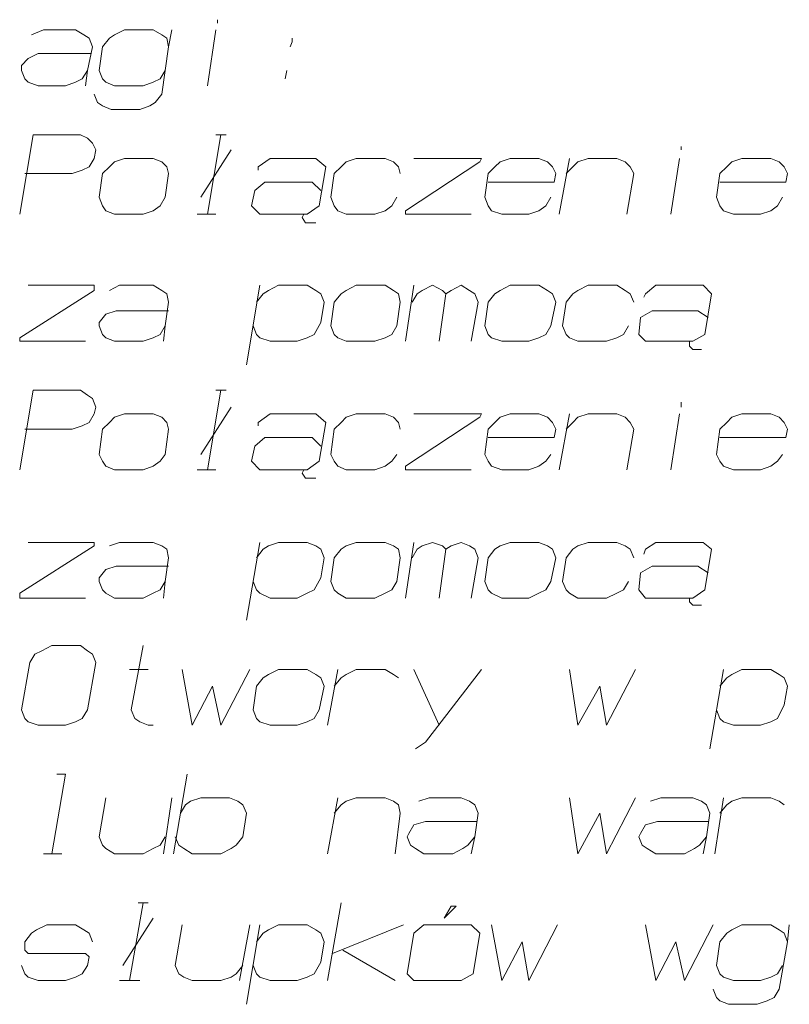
# Model space of a CAD drawing. Header units: millimetres. Extents: x 5545 to 136428, y -146986 to -36607.
# Tile 81 of 105: x 47704 to 47824, y -56210 to -56058. Entities that reach past the tile are written whole.
import ezdxf

# ---------------------------------------------------------------- set-up
doc = ezdxf.new("R2010")
doc.units = ezdxf.units.MM
doc.header["$LTSCALE"] = 8
doc.layers.add('1', color=7, linetype='Continuous')

msp = doc.modelspace()

# ---------------------------------------------------------------- linework, layer by layer
at = {"layer": '1', "color": 7, "lineweight": 18}
for points in [[(47735.131, -56058.452), (47735.131, -56057.928)], [(47708.151, -56059.5), (47706.317, -56060.286)], [(47713.128, -56059.5), (47708.151, -56059.5)], [(47714.438, -56060.286), (47713.128, -56059.5)], [(47720.724, -56059.5), (47719.152, -56060.286)], [(47725.177, -56059.5), (47720.724, -56059.5)], [(47726.487, -56060.286), (47725.177, -56059.5)], [(47727.534, -56062.119), (47728.058, -56059.5)], [(47733.559, -56068.144), (47734.869, -56059.5)], [(47715.223, -56060.809), (47714.438, -56060.286)], [(47715.747, -56062.119), (47715.223, -56060.809)], [(47718.367, -56060.809), (47717.319, -56062.119)], [(47719.152, -56060.286), (47718.367, -56060.809)], [(47727.272, -56060.809), (47726.487, -56060.286)], [(47727.534, -56062.119), (47727.272, -56060.809)], [(47746.656, -56061.333), (47746.656, -56060.809)], [(47714.961, -56065.786), (47715.747, -56062.119)], [(47717.319, -56062.119), (47716.795, -56065.786)], [(47726.487, -56069.453), (47727.534, -56062.119)], [(47746.394, -56062.119), (47746.656, -56061.333)], [(47705.794, -56063.953), (47704.746, -56065)], [(47707.365, -56063.167), (47705.794, -56063.953)], [(47715.485, -56063.167), (47707.365, -56063.167)], [(47704.746, -56065), (47704.746, -56065.786)], [(47704.746, -56065.786), (47705.27, -56067.096)], [(47705.27, -56067.096), (47705.794, -56067.62)], [(47713.128, -56067.62), (47714.176, -56067.096)], [(47714.176, -56067.096), (47714.961, -56065.786)], [(47714.699, -56068.144), (47714.961, -56065.786)], [(47716.795, -56065.786), (47717.319, -56067.096)], [(47717.319, -56067.096), (47717.843, -56067.62)], [(47725.177, -56067.62), (47726.225, -56067.096)], [(47726.225, -56067.096), (47727.011, -56065.786)], [(47745.608, -56067.096), (47745.87, -56065.786)], [(47705.794, -56067.62), (47707.365, -56068.144)], [(47707.365, -56068.144), (47711.556, -56068.144)], [(47711.556, -56068.144), (47713.128, -56067.62)], [(47717.843, -56067.62), (47719.152, -56068.144)], [(47719.152, -56068.144), (47723.605, -56068.144)], [(47723.605, -56068.144), (47725.177, -56067.62)], [(47716.009, -56069.453), (47716.533, -56070.763)], [(47725.439, -56070.763), (47726.487, -56069.453)], [(47716.533, -56070.763), (47717.319, -56071.287)], [(47717.319, -56071.287), (47718.629, -56071.811)], [(47723.081, -56071.811), (47724.653, -56071.287)], [(47724.653, -56071.287), (47725.439, -56070.763)], [(47718.629, -56071.811), (47723.081, -56071.811)], [(47704.484, -56088.051), (47706.579, -56075.74)], [(47706.579, -56075.74), (47713.914, -56075.74)], [(47713.914, -56075.74), (47714.961, -56076.264)], [(47714.961, -56076.264), (47715.747, -56077.05)], [(47733.559, -56088.051), (47735.654, -56075.74)], [(47734.869, -56075.74), (47736.44, -56075.74)], [(47715.747, -56077.05), (47716.271, -56078.097)], [(47806.901, -56078.097), (47806.901, -56077.573)], [(47716.271, -56078.097), (47716.009, -56079.407)], [(47737.226, -56078.097), (47732.511, -56085.432)], [(47715.223, -56080.717), (47714.176, -56081.241)], [(47716.009, -56079.407), (47715.223, -56080.717)], [(47718.367, -56080.717), (47717.319, -56081.764)], [(47719.152, -56079.931), (47718.367, -56080.717)], [(47720.724, -56079.407), (47719.152, -56079.931)], [(47725.177, -56079.407), (47720.724, -56079.407)], [(47726.487, -56079.931), (47725.177, -56079.407)], [(47727.272, -56080.717), (47726.487, -56079.931)], [(47727.534, -56081.764), (47727.272, -56080.717)], [(47743.251, -56079.407), (47741.417, -56080.717)], [(47741.417, -56080.717), (47741.417, -56081.241)], [(47750.323, -56079.407), (47743.251, -56079.407)], [(47751.895, -56080.717), (47750.323, -56079.407)], [(47750.847, -56086.741), (47751.895, -56080.717)], [(47753.204, -56081.764), (47754.252, -56080.717)], [(47754.252, -56080.717), (47755.038, -56079.931)], [(47755.038, -56079.931), (47756.609, -56079.407)], [(47756.609, -56079.407), (47761.062, -56079.407)], [(47761.062, -56079.407), (47762.372, -56079.931)], [(47762.372, -56079.931), (47763.158, -56080.717)], [(47763.158, -56080.717), (47763.42, -56081.764)], [(47775.731, -56079.931), (47764.206, -56087.527)], [(47765.515, -56079.407), (47775.993, -56079.407)], [(47775.993, -56079.407), (47775.731, -56079.931)], [(47778.088, -56080.717), (47777.041, -56081.764)], [(47778.874, -56079.931), (47778.088, -56080.717)], [(47780.446, -56079.407), (47778.874, -56079.931)], [(47784.899, -56079.407), (47780.446, -56079.407)], [(47786.208, -56079.931), (47784.899, -56079.407)], [(47786.994, -56080.717), (47786.208, -56079.931)], [(47787.518, -56081.764), (47786.994, -56080.717)], [(47788.042, -56088.051), (47789.614, -56079.407)], [(47789.09, -56081.764), (47790.137, -56080.717)], [(47790.137, -56080.717), (47790.923, -56079.931)], [(47790.923, -56079.931), (47792.495, -56079.407)], [(47792.495, -56079.407), (47796.948, -56079.407)], [(47796.948, -56079.407), (47798.258, -56079.931)], [(47798.258, -56079.931), (47799.043, -56080.717)], [(47799.043, -56080.717), (47799.567, -56081.764)], [(47805.33, -56088.051), (47806.64, -56079.407)], [(47813.974, -56080.717), (47812.926, -56081.764)], [(47814.76, -56079.931), (47813.974, -56080.717)], [(47816.331, -56079.407), (47814.76, -56079.931)], [(47820.784, -56079.407), (47816.331, -56079.407)], [(47822.094, -56079.931), (47820.784, -56079.407)], [(47822.88, -56080.717), (47822.094, -56079.931)], [(47823.404, -56081.764), (47822.88, -56080.717)], [(47712.604, -56081.764), (47705.27, -56081.764)], [(47714.176, -56081.241), (47712.604, -56081.764)], [(47717.319, -56081.764), (47716.795, -56085.432)], [(47727.011, -56085.432), (47727.534, -56081.764)], [(47752.68, -56085.432), (47753.204, -56081.764)], [(47777.041, -56081.764), (47776.517, -56085.432)], [(47787.256, -56083.074), (47787.518, -56081.764)], [(47799.567, -56081.764), (47798.519, -56088.051)], [(47812.926, -56081.764), (47812.402, -56085.432)], [(47823.142, -56083.074), (47823.404, -56081.764)], [(47742.465, -56083.074), (47740.893, -56084.384)], [(47749.799, -56083.074), (47742.465, -56083.074)], [(47751.109, -56084.384), (47749.799, -56083.074)], [(47777.041, -56083.074), (47787.256, -56083.074)], [(47812.926, -56083.074), (47823.142, -56083.074)], [(47716.795, -56085.432), (47717.319, -56086.741)], [(47726.225, -56086.741), (47727.011, -56085.432)], [(47740.893, -56084.384), (47740.369, -56086.741)], [(47753.204, -56086.741), (47752.68, -56085.432)], [(47762.896, -56085.432), (47762.11, -56086.741)], [(47776.517, -56085.432), (47777.041, -56086.741)], [(47785.946, -56086.741), (47786.732, -56085.432)], [(47812.402, -56085.432), (47812.926, -56086.741)], [(47821.832, -56086.741), (47822.618, -56085.432)], [(47717.319, -56086.741), (47717.843, -56087.527)], [(47725.177, -56087.527), (47726.225, -56086.741)], [(47740.369, -56086.741), (47741.679, -56088.051)], [(47749.013, -56088.051), (47750.847, -56086.741)], [(47753.728, -56087.527), (47753.204, -56086.741)], [(47762.11, -56086.741), (47761.062, -56087.527)], [(47777.041, -56086.741), (47777.564, -56087.527)], [(47784.899, -56087.527), (47785.946, -56086.741)], [(47812.926, -56086.741), (47813.45, -56087.527)], [(47820.784, -56087.527), (47821.832, -56086.741)], [(47717.843, -56087.527), (47719.152, -56088.051)], [(47719.152, -56088.051), (47723.605, -56088.051)], [(47723.605, -56088.051), (47725.177, -56087.527)], [(47731.987, -56088.051), (47733.559, -56088.051)], [(47733.559, -56088.051), (47734.869, -56088.051)], [(47741.679, -56088.051), (47749.013, -56088.051)], [(47748.489, -56088.051), (47748.227, -56088.575)], [(47755.038, -56088.051), (47753.728, -56087.527)], [(47759.491, -56088.051), (47755.038, -56088.051)], [(47761.062, -56087.527), (47759.491, -56088.051)], [(47764.206, -56087.527), (47764.206, -56088.051)], [(47764.206, -56088.051), (47774.421, -56088.051)], [(47777.564, -56087.527), (47779.136, -56088.051)], [(47779.136, -56088.051), (47783.327, -56088.051)], [(47783.327, -56088.051), (47784.899, -56087.527)], [(47813.45, -56087.527), (47815.022, -56088.051)], [(47815.022, -56088.051), (47819.213, -56088.051)], [(47819.213, -56088.051), (47820.784, -56087.527)], [(47748.227, -56088.575), (47748.751, -56089.361)], [(47748.751, -56089.361), (47750.323, -56089.361)], [(47705.794, -56099.052), (47716.009, -56099.052)], [(47716.009, -56099.052), (47716.009, -56099.838)], [(47719.938, -56099.052), (47718.367, -56099.838)], [(47725.177, -56099.052), (47719.938, -56099.052)], [(47726.487, -56099.838), (47725.177, -56099.052)], [(47739.584, -56111.363), (47741.679, -56099.052)], [(47742.989, -56099.838), (47744.56, -56099.052)], [(47744.56, -56099.052), (47749.013, -56099.052)], [(47749.013, -56099.052), (47750.323, -56099.838)], [(47756.609, -56099.052), (47755.038, -56099.838)], [(47761.062, -56099.052), (47756.609, -56099.052)], [(47762.372, -56099.838), (47761.062, -56099.052)], [(47764.206, -56107.696), (47765.515, -56099.052)], [(47766.825, -56099.838), (47768.397, -56099.052)], [(47768.397, -56099.052), (47769.968, -56099.838)], [(47771.278, -56099.838), (47772.85, -56099.052)], [(47772.85, -56099.052), (47774.159, -56099.838)], [(47780.446, -56099.052), (47778.874, -56099.838)], [(47784.899, -56099.052), (47780.446, -56099.052)], [(47786.208, -56099.838), (47784.899, -56099.052)], [(47790.923, -56099.838), (47792.495, -56099.052)], [(47792.495, -56099.052), (47796.948, -56099.052)], [(47796.948, -56099.052), (47798.258, -56099.838)], [(47802.972, -56099.052), (47801.401, -56100.362)], [(47810.307, -56099.052), (47802.972, -56099.052)], [(47811.616, -56100.362), (47810.307, -56099.052)], [(47716.009, -56099.838), (47704.484, -56107.172)], [(47727.272, -56100.362), (47726.487, -56099.838)], [(47727.534, -56101.672), (47727.272, -56100.362)], [(47741.155, -56101.672), (47742.203, -56100.362)], [(47742.203, -56100.362), (47742.989, -56099.838)], [(47750.323, -56099.838), (47751.109, -56100.362)], [(47751.109, -56100.362), (47751.633, -56101.672)], [(47754.252, -56100.362), (47753.204, -56101.672)], [(47755.038, -56099.838), (47754.252, -56100.362)], [(47763.158, -56100.362), (47762.372, -56099.838)], [(47763.42, -56101.672), (47763.158, -56100.362)], [(47765.253, -56101.672), (47766.039, -56100.362)], [(47766.039, -56100.362), (47766.825, -56099.838)], [(47769.444, -56107.696), (47770.492, -56100.362)], [(47769.968, -56099.838), (47770.492, -56100.362)], [(47770.492, -56100.362), (47771.278, -56099.838)], [(47774.159, -56099.838), (47774.945, -56100.362)], [(47774.945, -56100.362), (47775.469, -56101.672)], [(47778.088, -56100.362), (47777.041, -56101.672)], [(47778.874, -56099.838), (47778.088, -56100.362)], [(47786.994, -56100.362), (47786.208, -56099.838)], [(47787.518, -56101.672), (47786.994, -56100.362)], [(47789.09, -56101.672), (47790.137, -56100.362)], [(47790.137, -56100.362), (47790.923, -56099.838)], [(47798.258, -56099.838), (47799.043, -56100.362)], [(47799.043, -56100.362), (47799.567, -56101.672)], [(47801.401, -56100.362), (47801.139, -56100.886)], [(47810.569, -56106.648), (47811.616, -56100.362)], [(47727.011, -56105.339), (47727.534, -56101.672)], [(47751.633, -56101.672), (47751.109, -56104.815)], [(47753.204, -56101.672), (47752.68, -56105.339)], [(47762.896, -56105.339), (47763.42, -56101.672)], [(47775.469, -56101.672), (47774.421, -56107.696)], [(47777.041, -56101.672), (47776.517, -56105.339)], [(47786.732, -56105.339), (47787.518, -56101.672)], [(47788.566, -56105.339), (47789.09, -56101.672)], [(47717.843, -56103.505), (47716.795, -56104.815)], [(47719.414, -56102.981), (47717.843, -56103.505)], [(47727.534, -56102.981), (47719.414, -56102.981)], [(47802.449, -56102.981), (47800.615, -56104.029)], [(47809.521, -56102.981), (47802.449, -56102.981)], [(47811.092, -56104.029), (47809.521, -56102.981)], [(47716.795, -56104.815), (47716.795, -56105.339)], [(47751.109, -56104.815), (47750.061, -56106.648)], [(47800.615, -56104.029), (47800.353, -56106.648)], [(47716.795, -56105.339), (47717.319, -56106.648)], [(47717.319, -56106.648), (47717.843, -56107.172)], [(47725.177, -56107.172), (47726.225, -56106.648)], [(47726.225, -56106.648), (47727.011, -56105.339)], [(47726.749, -56107.696), (47727.011, -56105.339)], [(47741.155, -56106.648), (47740.631, -56105.339)], [(47741.679, -56107.172), (47741.155, -56106.648)], [(47750.061, -56106.648), (47749.013, -56107.172)], [(47752.68, -56105.339), (47753.204, -56106.648)], [(47753.204, -56106.648), (47753.728, -56107.172)], [(47761.062, -56107.172), (47762.11, -56106.648)], [(47762.11, -56106.648), (47762.896, -56105.339)], [(47776.517, -56105.339), (47777.041, -56106.648)], [(47777.041, -56106.648), (47777.564, -56107.172)], [(47784.899, -56107.172), (47785.946, -56106.648)], [(47785.946, -56106.648), (47786.732, -56105.339)], [(47789.09, -56106.648), (47788.566, -56105.339)], [(47789.614, -56107.172), (47789.09, -56106.648)], [(47797.996, -56106.648), (47796.948, -56107.172)], [(47798.781, -56105.339), (47797.996, -56106.648)], [(47800.353, -56106.648), (47801.401, -56107.696)], [(47808.735, -56107.696), (47810.569, -56106.648)], [(47704.484, -56107.172), (47704.484, -56107.696)], [(47704.484, -56107.696), (47714.699, -56107.696)], [(47717.843, -56107.172), (47719.152, -56107.696)], [(47719.152, -56107.696), (47723.605, -56107.696)], [(47723.605, -56107.696), (47725.177, -56107.172)], [(47743.251, -56107.696), (47741.679, -56107.172)], [(47747.442, -56107.696), (47743.251, -56107.696)], [(47749.013, -56107.172), (47747.442, -56107.696)], [(47753.728, -56107.172), (47755.038, -56107.696)], [(47755.038, -56107.696), (47759.491, -56107.696)], [(47759.491, -56107.696), (47761.062, -56107.172)], [(47777.564, -56107.172), (47779.136, -56107.696)], [(47779.136, -56107.696), (47783.327, -56107.696)], [(47783.327, -56107.696), (47784.899, -56107.172)], [(47790.923, -56107.696), (47789.614, -56107.172)], [(47795.376, -56107.696), (47790.923, -56107.696)], [(47796.948, -56107.172), (47795.376, -56107.696)], [(47801.401, -56107.696), (47808.735, -56107.696)], [(47808.211, -56107.696), (47808.211, -56108.482)], [(47808.211, -56108.482), (47808.735, -56109.006)], [(47808.735, -56109.006), (47810.045, -56109.006)], [(47704.484, -56127.603), (47706.579, -56115.292)], [(47706.579, -56115.292), (47713.914, -56115.292)], [(47713.914, -56115.292), (47714.961, -56116.078)], [(47733.559, -56127.603), (47735.654, -56115.292)], [(47734.869, -56115.292), (47736.44, -56115.292)], [(47714.961, -56116.078), (47715.747, -56116.602)], [(47715.747, -56116.602), (47716.271, -56117.912)], [(47806.901, -56117.912), (47806.901, -56117.126)], [(47716.009, -56118.96), (47715.223, -56120.269)], [(47716.271, -56117.912), (47716.009, -56118.96)], [(47720.724, -56118.96), (47719.152, -56119.483)], [(47725.177, -56118.96), (47720.724, -56118.96)], [(47726.487, -56119.483), (47725.177, -56118.96)], [(47737.226, -56117.912), (47732.511, -56125.246)], [(47743.251, -56118.96), (47741.417, -56120.269)], [(47750.323, -56118.96), (47743.251, -56118.96)], [(47751.895, -56120.269), (47750.323, -56118.96)], [(47755.038, -56119.483), (47756.609, -56118.96)], [(47756.609, -56118.96), (47761.062, -56118.96)], [(47761.062, -56118.96), (47762.372, -56119.483)], [(47765.515, -56118.96), (47775.993, -56118.96)], [(47775.993, -56118.96), (47775.731, -56119.483)], [(47780.446, -56118.96), (47778.874, -56119.483)], [(47784.899, -56118.96), (47780.446, -56118.96)], [(47786.208, -56119.483), (47784.899, -56118.96)], [(47788.042, -56127.603), (47789.614, -56118.96)], [(47790.923, -56119.483), (47792.495, -56118.96)], [(47792.495, -56118.96), (47796.948, -56118.96)], [(47796.948, -56118.96), (47798.258, -56119.483)], [(47805.33, -56127.603), (47806.64, -56118.96)], [(47816.331, -56118.96), (47814.76, -56119.483)], [(47820.784, -56118.96), (47816.331, -56118.96)], [(47822.094, -56119.483), (47820.784, -56118.96)], [(47715.223, -56120.269), (47714.176, -56120.793)], [(47718.367, -56120.269), (47717.319, -56121.317)], [(47719.152, -56119.483), (47718.367, -56120.269)], [(47727.272, -56120.269), (47726.487, -56119.483)], [(47727.534, -56121.317), (47727.272, -56120.269)], [(47741.417, -56120.269), (47741.417, -56120.793)], [(47750.847, -56126.294), (47751.895, -56120.269)], [(47753.204, -56121.317), (47754.252, -56120.269)], [(47754.252, -56120.269), (47755.038, -56119.483)], [(47762.372, -56119.483), (47763.158, -56120.269)], [(47763.158, -56120.269), (47763.42, -56121.317)], [(47775.731, -56119.483), (47764.206, -56127.08)], [(47778.088, -56120.269), (47777.041, -56121.317)], [(47778.874, -56119.483), (47778.088, -56120.269)], [(47786.994, -56120.269), (47786.208, -56119.483)], [(47787.518, -56121.317), (47786.994, -56120.269)], [(47789.09, -56121.317), (47790.137, -56120.269)], [(47790.137, -56120.269), (47790.923, -56119.483)], [(47798.258, -56119.483), (47799.043, -56120.269)], [(47799.043, -56120.269), (47799.567, -56121.317)], [(47813.974, -56120.269), (47812.926, -56121.317)], [(47814.76, -56119.483), (47813.974, -56120.269)], [(47822.88, -56120.269), (47822.094, -56119.483)], [(47823.404, -56121.317), (47822.88, -56120.269)], [(47712.604, -56121.317), (47705.27, -56121.317)], [(47714.176, -56120.793), (47712.604, -56121.317)], [(47717.319, -56121.317), (47716.795, -56125.246)], [(47727.011, -56125.246), (47727.534, -56121.317)], [(47752.68, -56125.246), (47753.204, -56121.317)], [(47777.041, -56121.317), (47776.517, -56125.246)], [(47787.256, -56122.627), (47787.518, -56121.317)], [(47799.567, -56121.317), (47798.519, -56127.603)], [(47812.926, -56121.317), (47812.402, -56125.246)], [(47823.142, -56122.627), (47823.404, -56121.317)], [(47742.465, -56122.627), (47740.893, -56123.936)], [(47749.799, -56122.627), (47742.465, -56122.627)], [(47751.109, -56123.936), (47749.799, -56122.627)], [(47777.041, -56122.627), (47787.256, -56122.627)], [(47812.926, -56122.627), (47823.142, -56122.627)], [(47740.893, -56123.936), (47740.369, -56126.294)], [(47716.795, -56125.246), (47717.319, -56126.294)], [(47717.319, -56126.294), (47717.843, -56127.08)], [(47725.177, -56127.08), (47726.225, -56126.294)], [(47726.225, -56126.294), (47727.011, -56125.246)], [(47740.369, -56126.294), (47741.679, -56127.603)], [(47749.013, -56127.603), (47750.847, -56126.294)], [(47753.204, -56126.294), (47752.68, -56125.246)], [(47753.728, -56127.08), (47753.204, -56126.294)], [(47762.11, -56126.294), (47761.062, -56127.08)], [(47762.896, -56125.246), (47762.11, -56126.294)], [(47776.517, -56125.246), (47777.041, -56126.294)], [(47777.041, -56126.294), (47777.564, -56127.08)], [(47784.899, -56127.08), (47785.946, -56126.294)], [(47785.946, -56126.294), (47786.732, -56125.246)], [(47812.402, -56125.246), (47812.926, -56126.294)], [(47812.926, -56126.294), (47813.45, -56127.08)], [(47820.784, -56127.08), (47821.832, -56126.294)], [(47821.832, -56126.294), (47822.618, -56125.246)], [(47717.843, -56127.08), (47719.152, -56127.603)], [(47719.152, -56127.603), (47723.605, -56127.603)], [(47723.605, -56127.603), (47725.177, -56127.08)], [(47731.987, -56127.603), (47733.559, -56127.603)], [(47733.559, -56127.603), (47734.869, -56127.603)], [(47741.679, -56127.603), (47749.013, -56127.603)], [(47748.489, -56127.603), (47748.227, -56128.127)], [(47748.227, -56128.127), (47748.751, -56128.913)], [(47755.038, -56127.603), (47753.728, -56127.08)], [(47759.491, -56127.603), (47755.038, -56127.603)], [(47761.062, -56127.08), (47759.491, -56127.603)], [(47764.206, -56127.08), (47764.206, -56127.603)], [(47764.206, -56127.603), (47774.421, -56127.603)], [(47777.564, -56127.08), (47779.136, -56127.603)], [(47779.136, -56127.603), (47783.327, -56127.603)], [(47783.327, -56127.603), (47784.899, -56127.08)], [(47813.45, -56127.08), (47815.022, -56127.603)], [(47815.022, -56127.603), (47819.213, -56127.603)], [(47819.213, -56127.603), (47820.784, -56127.08)], [(47748.751, -56128.913), (47750.323, -56128.913)], [(47716.009, -56139.391), (47704.484, -56146.725)], [(47705.794, -56138.867), (47716.009, -56138.867)], [(47716.009, -56138.867), (47716.009, -56139.391)], [(47719.938, -56138.867), (47718.367, -56139.391)], [(47725.177, -56138.867), (47719.938, -56138.867)], [(47726.487, -56139.391), (47725.177, -56138.867)], [(47727.272, -56139.915), (47726.487, -56139.391)], [(47727.534, -56141.224), (47727.272, -56139.915)], [(47739.584, -56150.916), (47741.679, -56138.867)], [(47741.155, -56141.224), (47742.203, -56139.915)], [(47742.203, -56139.915), (47742.989, -56139.391)], [(47742.989, -56139.391), (47744.56, -56138.867)], [(47744.56, -56138.867), (47749.013, -56138.867)], [(47749.013, -56138.867), (47750.323, -56139.391)], [(47750.323, -56139.391), (47751.109, -56139.915)], [(47751.109, -56139.915), (47751.633, -56141.224)], [(47754.252, -56139.915), (47753.204, -56141.224)], [(47755.038, -56139.391), (47754.252, -56139.915)], [(47756.609, -56138.867), (47755.038, -56139.391)], [(47761.062, -56138.867), (47756.609, -56138.867)], [(47762.372, -56139.391), (47761.062, -56138.867)], [(47763.158, -56139.915), (47762.372, -56139.391)], [(47763.42, -56141.224), (47763.158, -56139.915)], [(47764.206, -56147.511), (47765.515, -56138.867)], [(47765.253, -56141.224), (47766.039, -56139.915)], [(47766.039, -56139.915), (47766.825, -56139.391)], [(47766.825, -56139.391), (47768.397, -56138.867)], [(47768.397, -56138.867), (47769.968, -56139.391)], [(47769.444, -56147.511), (47770.492, -56139.915)], [(47769.968, -56139.391), (47770.492, -56139.915)], [(47770.492, -56139.915), (47771.278, -56139.391)], [(47771.278, -56139.391), (47772.85, -56138.867)], [(47772.85, -56138.867), (47774.159, -56139.391)], [(47774.159, -56139.391), (47774.945, -56139.915)], [(47774.945, -56139.915), (47775.469, -56141.224)], [(47778.088, -56139.915), (47777.041, -56141.224)], [(47778.874, -56139.391), (47778.088, -56139.915)], [(47780.446, -56138.867), (47778.874, -56139.391)], [(47784.899, -56138.867), (47780.446, -56138.867)], [(47786.208, -56139.391), (47784.899, -56138.867)], [(47786.994, -56139.915), (47786.208, -56139.391)], [(47787.518, -56141.224), (47786.994, -56139.915)], [(47789.09, -56141.224), (47790.137, -56139.915)], [(47790.137, -56139.915), (47790.923, -56139.391)], [(47790.923, -56139.391), (47792.495, -56138.867)], [(47792.495, -56138.867), (47796.948, -56138.867)], [(47796.948, -56138.867), (47798.258, -56139.391)], [(47798.258, -56139.391), (47799.043, -56139.915)], [(47799.043, -56139.915), (47799.567, -56141.224)], [(47801.401, -56139.915), (47801.139, -56140.7)], [(47802.972, -56138.867), (47801.401, -56139.915)], [(47810.307, -56138.867), (47802.972, -56138.867)], [(47811.616, -56139.915), (47810.307, -56138.867)], [(47810.569, -56146.201), (47811.616, -56139.915)], [(47727.011, -56144.891), (47727.534, -56141.224)], [(47751.633, -56141.224), (47751.109, -56144.367)], [(47753.204, -56141.224), (47752.68, -56144.891)], [(47762.896, -56144.891), (47763.42, -56141.224)], [(47775.469, -56141.224), (47774.421, -56147.511)], [(47777.041, -56141.224), (47776.517, -56144.891)], [(47786.732, -56144.891), (47787.518, -56141.224)], [(47788.566, -56144.891), (47789.09, -56141.224)], [(47717.843, -56143.058), (47716.795, -56144.367)], [(47719.414, -56142.534), (47717.843, -56143.058)], [(47727.534, -56142.534), (47719.414, -56142.534)], [(47802.449, -56142.534), (47800.615, -56143.582)], [(47809.521, -56142.534), (47802.449, -56142.534)], [(47811.092, -56143.582), (47809.521, -56142.534)], [(47716.795, -56144.367), (47716.795, -56144.891)], [(47716.795, -56144.891), (47717.319, -56146.201)], [(47726.225, -56146.201), (47727.011, -56144.891)], [(47726.749, -56147.511), (47727.011, -56144.891)], [(47741.155, -56146.201), (47740.631, -56144.891)], [(47751.109, -56144.367), (47750.061, -56146.201)], [(47752.68, -56144.891), (47753.204, -56146.201)], [(47762.11, -56146.201), (47762.896, -56144.891)], [(47776.517, -56144.891), (47777.041, -56146.201)], [(47785.946, -56146.201), (47786.732, -56144.891)], [(47789.09, -56146.201), (47788.566, -56144.891)], [(47798.781, -56144.891), (47797.996, -56146.201)], [(47800.615, -56143.582), (47800.353, -56146.201)], [(47717.319, -56146.201), (47717.843, -56146.725)], [(47725.177, -56146.725), (47726.225, -56146.201)], [(47741.679, -56146.725), (47741.155, -56146.201)], [(47750.061, -56146.201), (47749.013, -56146.725)], [(47753.204, -56146.201), (47753.728, -56146.725)], [(47761.062, -56146.725), (47762.11, -56146.201)], [(47777.041, -56146.201), (47777.564, -56146.725)], [(47784.899, -56146.725), (47785.946, -56146.201)], [(47789.614, -56146.725), (47789.09, -56146.201)], [(47797.996, -56146.201), (47796.948, -56146.725)], [(47800.353, -56146.201), (47801.401, -56147.511)], [(47808.735, -56147.511), (47810.569, -56146.201)], [(47704.484, -56146.725), (47704.484, -56147.511)], [(47704.484, -56147.511), (47714.699, -56147.511)], [(47717.843, -56146.725), (47719.152, -56147.511)], [(47719.152, -56147.511), (47723.605, -56147.511)], [(47723.605, -56147.511), (47725.177, -56146.725)], [(47743.251, -56147.511), (47741.679, -56146.725)], [(47747.442, -56147.511), (47743.251, -56147.511)], [(47749.013, -56146.725), (47747.442, -56147.511)], [(47753.728, -56146.725), (47755.038, -56147.511)], [(47755.038, -56147.511), (47759.491, -56147.511)], [(47759.491, -56147.511), (47761.062, -56146.725)], [(47777.564, -56146.725), (47779.136, -56147.511)], [(47779.136, -56147.511), (47783.327, -56147.511)], [(47783.327, -56147.511), (47784.899, -56146.725)], [(47790.923, -56147.511), (47789.614, -56146.725)], [(47795.376, -56147.511), (47790.923, -56147.511)], [(47796.948, -56146.725), (47795.376, -56147.511)], [(47801.401, -56147.511), (47808.735, -56147.511)], [(47808.211, -56147.511), (47808.211, -56148.035)], [(47808.211, -56148.035), (47808.735, -56148.558)], [(47808.735, -56148.558), (47810.045, -56148.558)], [(47709.461, -56154.845), (47707.889, -56155.631)], [(47713.914, -56154.845), (47709.461, -56154.845)], [(47714.961, -56155.631), (47713.914, -56154.845)], [(47721.772, -56164.799), (47723.605, -56154.845)], [(47706.841, -56156.155), (47706.056, -56157.464)], [(47707.889, -56155.631), (47706.841, -56156.155)], [(47715.747, -56156.155), (47714.961, -56155.631)], [(47716.271, -56157.464), (47715.747, -56156.155)], [(47706.056, -56157.464), (47704.746, -56164.799)], [(47714.961, -56164.799), (47716.271, -56157.464)], [(47721.51, -56158.512), (47724.391, -56158.512)], [(47729.63, -56158.512), (47731.202, -56167.156)], [(47735.654, -56167.156), (47740.107, -56158.512)], [(47744.56, -56158.512), (47742.989, -56159.298)], [(47749.013, -56158.512), (47744.56, -56158.512)], [(47750.323, -56159.298), (47749.013, -56158.512)], [(47752.157, -56167.156), (47753.728, -56158.512)], [(47755.038, -56159.298), (47756.609, -56158.512)], [(47756.609, -56158.512), (47761.062, -56158.512)], [(47760.277, -56158.512), (47758.705, -56158.512)], [(47761.062, -56158.512), (47762.372, -56159.298)], [(47765.515, -56158.512), (47769.444, -56167.156)], [(47767.349, -56169.775), (47775.993, -56158.512)], [(47789.614, -56158.512), (47790.923, -56167.156)], [(47795.376, -56167.156), (47799.829, -56158.512)], [(47811.354, -56170.823), (47813.45, -56158.512)], [(47814.76, -56159.298), (47816.331, -56158.512)], [(47816.331, -56158.512), (47820.784, -56158.512)], [(47820.784, -56158.512), (47822.094, -56159.298)], [(47742.203, -56159.822), (47741.155, -56161.131)], [(47742.989, -56159.298), (47742.203, -56159.822)], [(47751.109, -56159.822), (47750.323, -56159.298)], [(47751.633, -56161.131), (47751.109, -56159.822)], [(47753.204, -56161.131), (47754.252, -56159.822)], [(47754.252, -56159.822), (47755.038, -56159.298)], [(47762.372, -56159.298), (47763.158, -56159.822)], [(47812.926, -56161.131), (47813.974, -56159.822)], [(47813.974, -56159.822), (47814.76, -56159.298)], [(47822.094, -56159.298), (47822.88, -56159.822)], [(47822.88, -56159.822), (47823.404, -56161.131)], [(47731.202, -56167.156), (47734.345, -56161.131)], [(47734.345, -56161.131), (47735.654, -56167.156)], [(47741.155, -56161.131), (47740.631, -56164.799)], [(47750.847, -56164.799), (47751.633, -56161.131)], [(47790.923, -56167.156), (47794.328, -56161.131)], [(47794.328, -56161.131), (47795.376, -56167.156)], [(47823.404, -56161.131), (47822.88, -56164.013)], [(47822.88, -56164.013), (47821.832, -56166.108)], [(47704.746, -56164.799), (47705.27, -56166.108)], [(47705.27, -56166.108), (47705.794, -56166.632)], [(47713.128, -56166.632), (47714.176, -56166.108)], [(47714.176, -56166.108), (47714.961, -56164.799)], [(47722.296, -56166.108), (47721.772, -56164.799)], [(47723.081, -56166.632), (47722.296, -56166.108)], [(47740.631, -56164.799), (47741.155, -56166.108)], [(47741.155, -56166.108), (47741.679, -56166.632)], [(47749.013, -56166.632), (47750.061, -56166.108)], [(47750.061, -56166.108), (47750.847, -56164.799)], [(47812.926, -56166.108), (47812.402, -56164.799)], [(47813.45, -56166.632), (47812.926, -56166.108)], [(47821.832, -56166.108), (47820.784, -56166.632)], [(47705.794, -56166.632), (47707.365, -56167.156)], [(47707.365, -56167.156), (47711.556, -56167.156)], [(47711.556, -56167.156), (47713.128, -56166.632)], [(47724.391, -56167.156), (47723.081, -56166.632)], [(47725.177, -56167.156), (47724.391, -56167.156)], [(47741.679, -56166.632), (47743.251, -56167.156)], [(47743.251, -56167.156), (47747.442, -56167.156)], [(47747.442, -56167.156), (47749.013, -56166.632)], [(47815.022, -56167.156), (47813.45, -56166.632)], [(47819.213, -56167.156), (47815.022, -56167.156)], [(47820.784, -56166.632), (47819.213, -56167.156)], [(47765.777, -56170.823), (47767.349, -56169.775)], [(47709.461, -56187.063), (47711.556, -56174.752)], [(47711.556, -56174.752), (47710.247, -56174.752)], [(47728.32, -56187.063), (47730.416, -56174.752)], [(47716.795, -56184.444), (47717.843, -56178.419)], [(47726.749, -56187.063), (47728.058, -56178.419)], [(47730.94, -56178.943), (47732.511, -56178.419)], [(47732.511, -56178.419), (47736.964, -56178.419)], [(47736.964, -56178.419), (47738.274, -56178.943)], [(47752.157, -56187.063), (47753.728, -56178.419)], [(47755.038, -56178.943), (47756.609, -56178.419)], [(47756.609, -56178.419), (47761.062, -56178.419)], [(47761.062, -56178.419), (47762.372, -56178.943)], [(47767.873, -56178.419), (47766.301, -56178.943)], [(47772.85, -56178.419), (47767.873, -56178.419)], [(47774.159, -56178.943), (47772.85, -56178.419)], [(47789.614, -56178.419), (47790.923, -56187.063)], [(47795.376, -56187.063), (47799.829, -56178.419)], [(47803.758, -56178.419), (47802.187, -56178.943)], [(47808.735, -56178.419), (47803.758, -56178.419)], [(47810.045, -56178.943), (47808.735, -56178.419)], [(47812.14, -56187.063), (47813.45, -56178.419)], [(47814.76, -56178.943), (47816.331, -56178.419)], [(47816.331, -56178.419), (47820.784, -56178.419)], [(47820.26, -56178.419), (47818.689, -56178.419)], [(47820.784, -56178.419), (47822.094, -56178.943)], [(47729.368, -56180.777), (47730.154, -56179.467)], [(47730.154, -56179.467), (47730.94, -56178.943)], [(47738.274, -56178.943), (47739.06, -56179.467)], [(47739.06, -56179.467), (47739.584, -56180.777)], [(47753.204, -56180.777), (47754.252, -56179.467)], [(47754.252, -56179.467), (47755.038, -56178.943)], [(47762.372, -56178.943), (47763.158, -56179.467)], [(47763.158, -56179.467), (47763.42, -56180.777)], [(47774.945, -56179.467), (47774.159, -56178.943)], [(47775.469, -56180.777), (47774.945, -56179.467)], [(47810.831, -56179.467), (47810.045, -56178.943)], [(47811.354, -56180.777), (47810.831, -56179.467)], [(47812.926, -56180.777), (47813.974, -56179.467)], [(47813.974, -56179.467), (47814.76, -56178.943)], [(47822.094, -56178.943), (47822.88, -56179.467)], [(47739.584, -56180.777), (47739.06, -56184.444)], [(47763.42, -56180.777), (47762.634, -56187.063)], [(47774.945, -56184.444), (47775.469, -56180.777)], [(47790.923, -56187.063), (47794.328, -56180.777)], [(47794.328, -56180.777), (47795.376, -56187.063)], [(47810.831, -56184.444), (47811.354, -56180.777)], [(47765.515, -56182.61), (47764.73, -56183.92)], [(47767.349, -56182.086), (47765.515, -56182.61)], [(47775.207, -56182.086), (47767.349, -56182.086)], [(47801.401, -56182.61), (47800.615, -56183.92)], [(47803.234, -56182.086), (47801.401, -56182.61)], [(47811.092, -56182.086), (47803.234, -56182.086)], [(47717.319, -56185.754), (47716.795, -56184.444)], [(47727.011, -56184.444), (47726.225, -56185.754)], [(47729.106, -56185.754), (47728.582, -56184.444)], [(47739.06, -56184.444), (47738.012, -56185.754)], [(47764.73, -56183.92), (47764.468, -56184.444)], [(47764.468, -56184.444), (47764.991, -56185.754)], [(47773.897, -56185.754), (47774.945, -56184.444)], [(47774.421, -56187.063), (47774.945, -56184.444)], [(47800.615, -56183.92), (47800.353, -56184.444)], [(47800.353, -56184.444), (47800.877, -56185.754)], [(47809.783, -56185.754), (47810.831, -56184.444)], [(47810.307, -56187.063), (47810.831, -56184.444)], [(47717.843, -56186.277), (47717.319, -56185.754)], [(47726.225, -56185.754), (47725.177, -56186.277)], [(47729.892, -56186.277), (47729.106, -56185.754)], [(47738.012, -56185.754), (47737.226, -56186.277)], [(47764.991, -56185.754), (47765.777, -56186.277)], [(47773.112, -56186.277), (47773.897, -56185.754)], [(47800.877, -56185.754), (47801.663, -56186.277)], [(47808.997, -56186.277), (47809.783, -56185.754)], [(47708.151, -56187.063), (47711.032, -56187.063)], [(47719.152, -56187.063), (47717.843, -56186.277)], [(47723.605, -56187.063), (47719.152, -56187.063)], [(47725.177, -56186.277), (47723.605, -56187.063)], [(47731.202, -56187.063), (47729.892, -56186.277)], [(47735.654, -56187.063), (47731.202, -56187.063)], [(47737.226, -56186.277), (47735.654, -56187.063)], [(47765.777, -56186.277), (47767.087, -56187.063)], [(47767.087, -56187.063), (47771.54, -56187.063)], [(47771.54, -56187.063), (47773.112, -56186.277)], [(47801.663, -56186.277), (47802.972, -56187.063)], [(47802.972, -56187.063), (47807.425, -56187.063)], [(47807.425, -56187.063), (47808.997, -56186.277)], [(47721.51, -56206.709), (47723.605, -56194.659)], [(47722.82, -56194.659), (47724.391, -56194.659)], [(47752.157, -56206.709), (47754.252, -56194.659)], [(47770.23, -56197.017), (47772.064, -56195.183)], [(47771.278, -56195.183), (47770.23, -56197.017)], [(47772.064, -56195.183), (47771.278, -56195.183)], [(47708.675, -56198.065), (47707.103, -56198.85)], [(47713.128, -56198.065), (47708.675, -56198.065)], [(47714.438, -56198.85), (47713.128, -56198.065)], [(47725.177, -56197.017), (47720.462, -56204.351)], [(47728.582, -56204.351), (47729.63, -56198.065)], [(47738.536, -56206.709), (47740.107, -56198.065)], [(47739.584, -56210.376), (47741.679, -56198.065)], [(47742.989, -56198.85), (47744.56, -56198.065)], [(47744.56, -56198.065), (47749.013, -56198.065)], [(47749.013, -56198.065), (47750.323, -56198.85)], [(47763.944, -56198.065), (47752.942, -56202.518)], [(47767.087, -56198.065), (47765.515, -56199.374)], [(47774.421, -56198.065), (47767.087, -56198.065)], [(47775.731, -56199.374), (47774.421, -56198.065)], [(47777.564, -56198.065), (47779.136, -56206.709)], [(47783.327, -56206.709), (47787.78, -56198.065)], [(47801.401, -56198.065), (47802.972, -56206.709)], [(47807.425, -56206.709), (47811.878, -56198.065)], [(47816.331, -56198.065), (47814.76, -56198.85)], [(47820.784, -56198.065), (47816.331, -56198.065)], [(47822.094, -56198.85), (47820.784, -56198.065)], [(47823.404, -56200.684), (47823.665, -56198.065)], [(47706.317, -56199.374), (47705.27, -56200.684)], [(47707.103, -56198.85), (47706.317, -56199.374)], [(47715.223, -56199.374), (47714.438, -56198.85)], [(47715.747, -56200.684), (47715.223, -56199.374)], [(47741.155, -56200.684), (47742.203, -56199.374)], [(47742.203, -56199.374), (47742.989, -56198.85)], [(47750.323, -56198.85), (47751.109, -56199.374)], [(47751.109, -56199.374), (47751.633, -56200.684)], [(47765.515, -56199.374), (47764.468, -56205.661)], [(47774.683, -56205.661), (47775.731, -56199.374)], [(47813.974, -56199.374), (47812.926, -56200.684)], [(47814.76, -56198.85), (47813.974, -56199.374)], [(47822.88, -56199.374), (47822.094, -56198.85)], [(47823.404, -56200.684), (47822.88, -56199.374)], [(47705.27, -56200.684), (47705.27, -56201.994)], [(47751.633, -56200.684), (47751.109, -56203.827)], [(47779.136, -56206.709), (47782.279, -56200.684)], [(47782.279, -56200.684), (47783.327, -56206.709)], [(47802.972, -56206.709), (47806.116, -56200.684)], [(47806.116, -56200.684), (47807.425, -56206.709)], [(47812.926, -56200.684), (47812.402, -56204.351)], [(47822.094, -56208.018), (47823.404, -56200.684)], [(47705.27, -56201.994), (47705.794, -56202.518)], [(47705.794, -56202.518), (47714.699, -56202.518)], [(47714.699, -56202.518), (47715.223, -56203.041)], [(47754.514, -56201.994), (47762.634, -56206.709)], [(47705.27, -56205.661), (47704.746, -56204.351)], [(47714.961, -56204.351), (47714.176, -56205.661)], [(47715.223, -56203.041), (47714.961, -56204.351)], [(47729.106, -56205.661), (47728.582, -56204.351)], [(47739.06, -56204.351), (47738.012, -56205.661)], [(47741.155, -56205.661), (47740.631, -56204.351)], [(47751.109, -56203.827), (47750.061, -56205.661)], [(47812.402, -56204.351), (47812.926, -56205.661)], [(47821.832, -56205.661), (47822.618, -56204.351)], [(47705.794, -56206.185), (47705.27, -56205.661)], [(47714.176, -56205.661), (47713.128, -56206.185)], [(47729.892, -56206.185), (47729.106, -56205.661)], [(47738.012, -56205.661), (47737.226, -56206.185)], [(47741.679, -56206.185), (47741.155, -56205.661)], [(47750.061, -56205.661), (47749.013, -56206.185)], [(47764.468, -56205.661), (47765.515, -56206.709)], [(47772.85, -56206.709), (47774.683, -56205.661)], [(47812.926, -56205.661), (47813.45, -56206.185)], [(47820.784, -56206.185), (47821.832, -56205.661)], [(47707.365, -56206.709), (47705.794, -56206.185)], [(47711.556, -56206.709), (47707.365, -56206.709)], [(47713.128, -56206.185), (47711.556, -56206.709)], [(47719.938, -56206.709), (47721.51, -56206.709)], [(47721.51, -56206.709), (47723.081, -56206.709)], [(47731.202, -56206.709), (47729.892, -56206.185)], [(47735.654, -56206.709), (47731.202, -56206.709)], [(47737.226, -56206.185), (47735.654, -56206.709)], [(47743.251, -56206.709), (47741.679, -56206.185)], [(47747.442, -56206.709), (47743.251, -56206.709)], [(47749.013, -56206.185), (47747.442, -56206.709)], [(47765.515, -56206.709), (47772.85, -56206.709)], [(47813.45, -56206.185), (47815.022, -56206.709)], [(47815.022, -56206.709), (47819.213, -56206.709)], [(47819.213, -56206.709), (47820.784, -56206.185)], [(47811.878, -56208.018), (47812.402, -56209.328)], [(47821.308, -56209.328), (47822.094, -56208.018)], [(47812.402, -56209.328), (47812.926, -56209.852)], [(47812.926, -56209.852), (47814.236, -56210.376)], [(47814.236, -56210.376), (47818.689, -56210.376)], [(47818.689, -56210.376), (47820.26, -56209.852)], [(47820.26, -56209.852), (47821.308, -56209.328)]]:
    msp.add_lwpolyline(points, dxfattribs=at)

doc.saveas('drawing.dxf')
